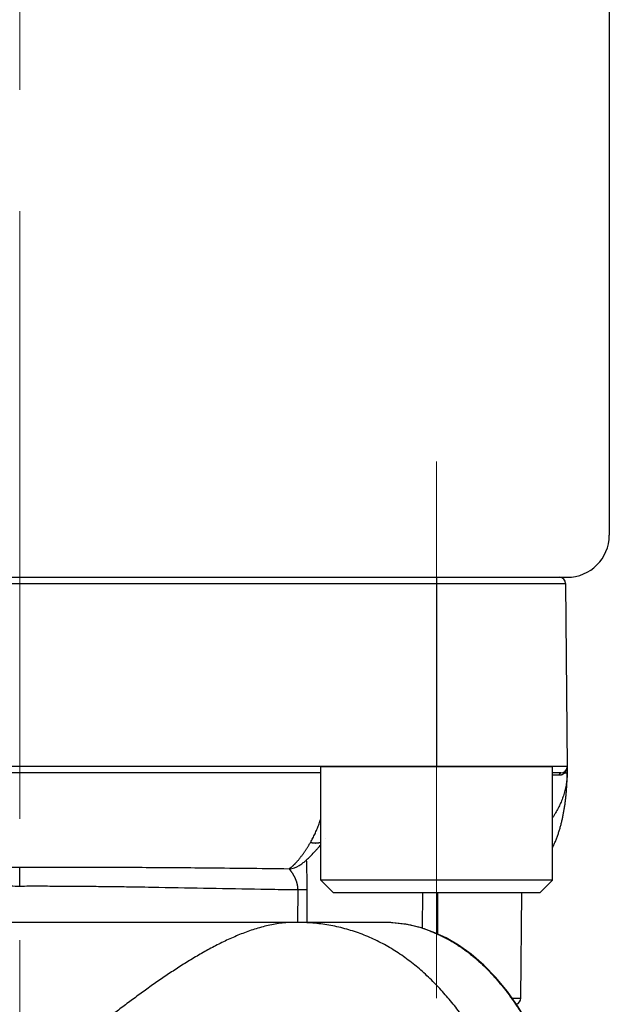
# Model space of a CAD drawing. Header units: millimetres. Extents: x 0 to 1071, y 0 to 742.
# Tile 32 of 130: x 150 to 164, y 396 to 419. Entities that reach past the tile are written whole.
import ezdxf

# ---------------------------------------------------------------- set-up
doc = ezdxf.new("R2010")
doc.units = ezdxf.units.MM
doc.header["$LTSCALE"] = 0.454724
doc.linetypes.add('CENTER', pattern=[50.8, 31.75, -6.35, 6.35, -6.35])
doc.layers.add('NoLayerName_001', color=7, linetype='Continuous')
doc.layers.add('NoLayerName_007', color=7, linetype='Continuous')

msp = doc.modelspace()

# ---------------------------------------------------------------- linework, layer by layer
at = {"layer": 'NoLayerName_001', "color": 4, "linetype": 'CENTER', "lineweight": 13}
for p, q in [((150, 484), (150, 362.5)), ((159.9, 408.75), (159.9, 395.998691))]:
    msp.add_line(p, q, dxfattribs=at)
at = {"layer": 'NoLayerName_001', "color": 7, "linetype": 'Continuous', "lineweight": 25}
msp.add_line((164, 426.836921), (164, 407), dxfattribs=at)
at = {"layer": 'NoLayerName_001', "color": 21, "linetype": 'Continuous', "lineweight": 25}
msp.add_line((137, 406), (163, 406), dxfattribs=at)
at = {"layer": 'NoLayerName_001', "color": 140, "linetype": 'Continuous', "lineweight": 25}
msp.add_line((137.187968, 406), (162.812032, 406), dxfattribs=at)
at = {"layer": 'NoLayerName_001', "color": 60, "linetype": 'Continuous', "lineweight": 25}
for p, q in [((137.187968, 406), (162.812032, 406)), ((159.899495, 406), (159.899495, 401.5)), ((137.037973, 405.851309), (162.962027, 405.851309)), ((162.962027, 405.851309), (163, 401.5)), ((163, 401.5), (137, 401.5)), ((157.149495, 401.35), (142.850505, 401.35)), ((162.85, 401.35), (162.649495, 401.35)), ((162.94941, 401.349084), (162.937243, 401.348992)), ((163, 401.5), (163, 401.35)), ((157.268358, 399.79058), (157.268565, 399.790847)), ((150.001436, 398.663639), (150, 399.112258)), ((156.638665, 399.149918), (156.639391, 399.150378)), ((156.604978, 397.8), (156.608414, 398.57728)), ((156.824797, 397.8), (156.828337, 398.579025)), ((159.562736, 398.5), (159.557238, 397.661365)), ((159.924429, 398.5), (159.917091, 397.5269)), ((161.901298, 395.998691), (161.923126, 398.5)), ((158.610319, 397.8), (141.389681, 397.8)), ((161.689194, 395.998691), (161.901298, 395.998691))]:
    msp.add_line(p, q, dxfattribs=at)
at = {"layer": 'NoLayerName_001', "color": 4, "linetype": 'Continuous', "lineweight": 25}
for p, q in [((157.149495, 401.5), (162.649495, 401.5)), ((157.149495, 398.8), (157.149495, 401.5)), ((162.649495, 398.8), (162.649495, 401.5)), ((157.449495, 398.5), (157.149495, 398.8)), ((162.649495, 398.8), (157.149495, 398.8)), ((162.349495, 398.5), (162.649495, 398.8)), ((162.349495, 398.5), (157.449495, 398.5))]:
    msp.add_line(p, q, dxfattribs=at)
at = {"layer": 'NoLayerName_001', "color": 60, "linetype": 'Continuous', "lineweight": 25}
msp.add_lwpolyline([(162.074843, 395.399145), (161.834902, 395.792215), (161.579215, 396.154537), (161.306432, 396.486857), (161.019734, 396.784248), (160.723574, 397.041657), (160.421662, 397.258332), (160.123532, 397.431999), (159.821601, 397.570796), (159.512763, 397.676601), (159.190329, 397.750581), (158.843538, 397.79226), (158.610326, 397.799997)], dxfattribs=at)
at = {"layer": 'NoLayerName_001', "color": 7, "linetype": 'Continuous', "lineweight": 25}
msp.add_arc((163, 407), 1, 270, 0, dxfattribs=at)
at = {"layer": 'NoLayerName_001', "color": 60, "linetype": 'Continuous', "lineweight": 25}
for centre, radius, start, end in [((162.812032, 405.85), 0.15, 0.5, 90), ((162.78425, 305.460301), 95.841554, 89.97973955, 90.08055885), ((162.85, 401.5), 0.15, 270, 0), ((162.815664, 401.480467), 0.179047, 292.6522134, 309.6114886), ((162.812093, 401.485169), 0.184946, 309.534885, 312.5818983), ((162.785989, 401.498904), 0.213891, 340.8177899, 345.1370385), ((162.781798, 401.499905), 0.218199, 345.1652466, 356.6002561), ((162.78036, 401.500003), 0.21964, 356.5969352, 359.9990901), ((161.46646, 401.350209), 1.533532, 359.83538, 359.9922007), ((156.381773, 399.556753), 0.481154, 271.6822261, 302.2700418), ((158.611049, 394.359108), 3.440889, 86.6626453, 90.012146), ((158.616428, 394.464), 3.335862, 85.745654, 86.6499986), ((158.624094, 394.559926), 3.239631, 80.6683197, 85.7549995), ((158.639047, 394.659476), 3.138975, 79.1590257, 80.6430132), ((158.64591, 394.695688), 3.102118, 74.7773316, 79.1577281), ((158.65018, 394.711466), 3.085772, 71.8019822, 74.7769131), ((158.653096, 394.720839), 3.075958, 70.562753, 71.7990476), ((161.751303, 396), 0.15, 285.0442016, 359.499962)]:
    msp.add_arc(centre, radius, start, end, dxfattribs=at)
for points, knots in [([(162.999986, 401.345803), (162.999482, 401.324447), (162.999111, 401.281688), (162.994722, 401.217648), (162.988145, 401.153746), (162.979044, 401.090083), (162.967614, 401.026754), (162.953907, 400.963856), (162.938014, 400.901484), (162.920012, 400.839728), (162.899975, 400.778653), (162.877977, 400.718302), (162.854088, 400.658705), (162.828374, 400.599888), (162.800906, 400.541879), (162.77175, 400.484706), (162.740986, 400.42839), (162.708632, 400.372984), (162.678119, 400.323562), (162.657861, 400.292973), (162.649495, 400.280156)], [0, 0, 0, 0, 0.064085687, 0.12824488, 0.192478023, 0.256776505, 0.321123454, 0.385494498, 0.449858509, 0.514178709, 0.57843844, 0.642656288, 0.706849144, 0.771028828, 0.835202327, 0.899372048, 0.963536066, 1.02768966, 1.091835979, 1.137750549, 1.137750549, 1.137750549, 1.137750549]), ([(162.818141, 401.301849), (162.818167, 401.302547), (162.818205, 401.303944), (162.818345, 401.306038), (162.818535, 401.308128), (162.818785, 401.310214), (162.819093, 401.312292), (162.81946, 401.314362), (162.819887, 401.316421), (162.820374, 401.318467), (162.820922, 401.320498), (162.821531, 401.322512), (162.822204, 401.324505), (162.822944, 401.326474), (162.823753, 401.328415), (162.824634, 401.330323), (162.825589, 401.332196), (162.826621, 401.33403), (162.827733, 401.335819), (162.828925, 401.33756), (162.830203, 401.339241), (162.831568, 401.340852), (162.833026, 401.342379), (162.834578, 401.343809), (162.836228, 401.345129), (162.837978, 401.346326), (162.839826, 401.347384), (162.841759, 401.348289), (162.84376, 401.349027), (162.845812, 401.34957), (162.847897, 401.349937), (162.849302, 401.349961), (162.85, 401.35)], [0, 0, 0, 0, 0.00209589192, 0.00419358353, 0.00629270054, 0.00839292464, 0.01049399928, 0.01259573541, 0.01469801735, 0.01680080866, 0.01890415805, 0.02100797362, 0.02311156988, 0.02521443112, 0.02731641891, 0.02941780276, 0.03151929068, 0.03362205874, 0.03572777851, 0.03783781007, 0.03994965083, 0.04206055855, 0.04416946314, 0.0462772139, 0.04838682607, 0.05050370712, 0.05263290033, 0.0547678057, 0.05689953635, 0.05902165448, 0.06113105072, 0.06322891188, 0.06322891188, 0.06322891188, 0.06322891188]), ([(162.818141, 401.301849), (162.819276, 401.301861), (162.821545, 401.301868), (162.824947, 401.301977), (162.828348, 401.302146), (162.831745, 401.302385), (162.835139, 401.302691), (162.838529, 401.303067), (162.841914, 401.30351), (162.845291, 401.304021), (162.848659, 401.304598), (162.852016, 401.305243), (162.855361, 401.305953), (162.858692, 401.306728), (162.862007, 401.307569), (162.865304, 401.308474), (162.868582, 401.309442), (162.871839, 401.310474), (162.875074, 401.311568), (162.878283, 401.312726), (162.88147, 401.313937), (162.883569, 401.314806), (162.884621, 401.315232)], [0, 0, 0, 0, 0.00340335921, 0.00680681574, 0.01021101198, 0.01361660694, 0.0170242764, 0.02043464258, 0.02384767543, 0.02726296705, 0.0306800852, 0.03409857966, 0.03751798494, 0.04093782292, 0.04435760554, 0.04777683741, 0.05119501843, 0.05461164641, 0.05802621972, 0.06143823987, 0.06484721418, 0.06825265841, 0.06825265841, 0.06825265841, 0.06825265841]), ([(162.937244, 401.348992), (162.937123, 401.34966), (162.936861, 401.350995), (162.936586, 401.353019), (162.936383, 401.355057), (162.93627, 401.357105), (162.936247, 401.359159), (162.936318, 401.361212), (162.936486, 401.363261), (162.936755, 401.3653), (162.937128, 401.367324), (162.93761, 401.369328), (162.938203, 401.371306), (162.938907, 401.373251), (162.93972, 401.375156), (162.940638, 401.377011), (162.941659, 401.37881), (162.94278, 401.380542), (162.943998, 401.382201), (162.945312, 401.383774), (162.946707, 401.385269), (162.947727, 401.38617), (162.948224, 401.386631)], [0, 0, 0, 0, 0.00203589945, 0.0040788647, 0.00612683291, 0.00817807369, 0.01023123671, 0.01228540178, 0.01434013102, 0.0163955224, 0.01845226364, 0.02051168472, 0.02257566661, 0.02464405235, 0.02671447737, 0.02878455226, 0.03085204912, 0.03291501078, 0.03497186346, 0.03702153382, 0.03906357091, 0.04109827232, 0.04109827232, 0.04109827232, 0.04109827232]), ([(162.937243, 401.348992), (162.937734, 401.349464), (162.938719, 401.350405), (162.940175, 401.351839), (162.941617, 401.353288), (162.943044, 401.354752), (162.944454, 401.356232), (162.945849, 401.357728), (162.947228, 401.359238), (162.948591, 401.360764), (162.949938, 401.362304), (162.951269, 401.363859), (162.952583, 401.365428), (162.953881, 401.36701), (162.955162, 401.368606), (162.956427, 401.370216), (162.957674, 401.371838), (162.958904, 401.373473), (162.960118, 401.37512), (162.961313, 401.376779), (162.962493, 401.378449), (162.963263, 401.379574), (162.96365, 401.380135)], [0, 0, 0, 0, 0.00204372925, 0.00408747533, 0.00613136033, 0.00817550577, 0.01022003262, 0.01226503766, 0.01431049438, 0.01635633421, 0.01840248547, 0.02044887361, 0.02249542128, 0.02454204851, 0.02658867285, 0.02863520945, 0.0306815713, 0.03272766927, 0.03477341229, 0.03681870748, 0.03886346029, 0.04090757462, 0.04090757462, 0.04090757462, 0.04090757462]), ([(163, 401.35), (162.999597, 401.349975), (162.99881, 401.349899), (162.997684, 401.349947), (162.996635, 401.349709), (162.995573, 401.349644), (162.994449, 401.349624), (162.99329, 401.349638), (162.99213, 401.349642), (162.990987, 401.349627), (162.989492, 401.349592), (162.988008, 401.349543), (162.986525, 401.349504), (162.985407, 401.34948), (162.984284, 401.34946), (162.977909, 401.349371), (162.969284, 401.349264), (162.958034, 401.349154), (162.95241, 401.349109), (162.94941, 401.349084)], [0, 0, 0, 0, 0.00121097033, 0.00237311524, 0.00335879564, 0.00441875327, 0.00555735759, 0.00673160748, 0.00789725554, 0.00903796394, 0.0101606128, 0.01238131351, 0.01349368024, 0.01461206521, 0.0157352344, 0.01686185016, 0.03373960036, 0.04161286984, 0.05061245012, 0.05061245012, 0.05061245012, 0.05061245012]), ([(162.951386, 400.633358), (162.953324, 400.648208), (162.957292, 400.677896), (162.962683, 400.722499), (162.96775, 400.767139), (162.972435, 400.81182), (162.976756, 400.856537), (162.98071, 400.901288), (162.9843, 400.94607), (162.987529, 400.99088), (162.990398, 401.035715), (162.99291, 401.080573), (162.99506, 401.12545), (162.996838, 401.170342), (162.99824, 401.215247), (162.99924, 401.26016), (162.999894, 401.305079), (162.999931, 401.335027), (163, 401.35)], [0, 0, 0, 0, 0.0449275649, 0.0898545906, 0.1347805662, 0.1797056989, 0.2246304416, 0.2695551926, 0.3144802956, 0.3594060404, 0.4043326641, 0.4492602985, 0.4941883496, 0.5391158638, 0.5840420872, 0.6289664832, 0.6738887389, 0.7188087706, 0.7188087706, 0.7188087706, 0.7188087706]), ([(162.96365, 401.380135), (162.964155, 401.380887), (162.965174, 401.382385), (162.966657, 401.384663), (162.968112, 401.386958), (162.969537, 401.389274), (162.97093, 401.391609), (162.972292, 401.393964), (162.973623, 401.396337), (162.974923, 401.398729), (162.976191, 401.401138), (162.977428, 401.403564), (162.978632, 401.406007), (162.979804, 401.408465), (162.980945, 401.410939), (162.982052, 401.413427), (162.983128, 401.415928), (162.98417, 401.418443), (162.98518, 401.420971), (162.986156, 401.423511), (162.987102, 401.42606), (162.987701, 401.427771), (162.988005, 401.428625)], [0, 0, 0, 0, 0.00271758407, 0.00543520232, 0.00815310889, 0.01087155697, 0.01359079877, 0.01631103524, 0.01903221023, 0.02175418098, 0.02447679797, 0.02719990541, 0.0299233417, 0.03264693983, 0.03537052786, 0.03809392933, 0.04081696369, 0.04353944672, 0.04626119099, 0.04898200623, 0.0517016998, 0.05442007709, 0.05442007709, 0.05442007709, 0.05442007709]), ([(162.649495, 399.574416), (162.653784, 399.582689), (162.665087, 399.604206), (162.68239, 399.639487), (162.701335, 399.68026), (162.719359, 399.721448), (162.736556, 399.762981), (162.752969, 399.804826), (162.768626, 399.846955), (162.783559, 399.889346), (162.797798, 399.931976), (162.811375, 399.974825), (162.824319, 400.017868), (162.836663, 400.061084), (162.848438, 400.104455), (162.859661, 400.147967), (162.870348, 400.191611), (162.880519, 400.235378), (162.890189, 400.279258), (162.899378, 400.323241), (162.908102, 400.367318), (162.91638, 400.41148), (162.924226, 400.455719), (162.93165, 400.500031), (162.938645, 400.544411), (162.945282, 400.588846), (162.949319, 400.618525), (162.951386, 400.633358)], [0, 0, 0, 0, 0.027955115, 0.072912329, 0.117869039, 0.162825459, 0.207777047, 0.252720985, 0.297661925, 0.342603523, 0.387547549, 0.432493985, 0.477441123, 0.522385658, 0.567324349, 0.612258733, 0.657190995, 0.702122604, 0.747054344, 0.79198634, 0.836918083, 0.881848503, 0.926777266, 0.971705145, 1.016632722, 1.061560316, 1.106487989, 1.106487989, 1.106487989, 1.106487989]), ([(156.905583, 399.701373), (156.915077, 399.717907), (156.934389, 399.750801), (156.961437, 399.801236), (156.987395, 399.852255), (157.012094, 399.903918), (157.035632, 399.956129), (157.058035, 400.008837), (157.079351, 400.061983), (157.099618, 400.115523), (157.118823, 400.169441), (157.135445, 400.218704), (157.145295, 400.250106), (157.149495, 400.263288)], [0, 0, 0, 0, 0.0571984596, 0.1144168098, 0.1716572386, 0.228916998, 0.2861887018, 0.3434606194, 0.400718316, 0.4579600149, 0.5151922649, 0.5724199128, 0.6139222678, 0.6139222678, 0.6139222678, 0.6139222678]), ([(156.580081, 399.238586), (156.586298, 399.24569), (156.598815, 399.259825), (156.617088, 399.281467), (156.635081, 399.303345), (156.652756, 399.325488), (156.670147, 399.347862), (156.687265, 399.370452), (156.70413, 399.393234), (156.720759, 399.416191), (156.73717, 399.439301), (156.753381, 399.462547), (156.769395, 399.485923), (156.785218, 399.509425), (156.800855, 399.533048), (156.816313, 399.556786), (156.831597, 399.580635), (156.846712, 399.604589), (156.861666, 399.628644), (156.876459, 399.652797), (156.891117, 399.67703), (156.900749, 399.69327), (156.905583, 399.701379)], [0, 0, 0, 0, 0.0283194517, 0.0566406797, 0.0849662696, 0.1132976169, 0.1416350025, 0.1699776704, 0.198323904, 0.2266711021, 0.255015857, 0.2833554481, 0.3116904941, 0.3400220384, 0.3683509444, 0.396677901, 0.4250034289, 0.4533278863, 0.481651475, 0.5099742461, 0.5382961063, 0.5666168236, 0.5666168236, 0.5666168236, 0.5666168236]), ([(156.905583, 399.701373), (156.909843, 399.700362), (156.91835, 399.698265), (156.931217, 399.695561), (156.944144, 399.693133), (156.957135, 399.69104), (156.970178, 399.689279), (156.983266, 399.687866), (156.99639, 399.686811), (157.009541, 399.686126), (157.022711, 399.685821), (157.035885, 399.68591), (157.04905, 399.686408), (157.06219, 399.687331), (157.075288, 399.688694), (157.088328, 399.690512), (157.101294, 399.692802), (157.114171, 399.695573), (157.126931, 399.698861), (157.138725, 399.702351), (157.146175, 399.704993), (157.149495, 399.706127)], [0, 0, 0, 0, 0.0131361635, 0.0262822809, 0.0394353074, 0.0525928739, 0.0657533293, 0.0789157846, 0.0920801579, 0.1052472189, 0.1184184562, 0.131592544, 0.1447657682, 0.1579357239, 0.1711015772, 0.1842641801, 0.1974261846, 0.2105921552, 0.2237675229, 0.2369498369, 0.2474755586, 0.2474755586, 0.2474755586, 0.2474755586]), ([(156.395898, 399.075806), (156.399421, 399.077918), (156.406516, 399.082063), (156.416868, 399.08876), (156.427058, 399.095709), (156.437063, 399.102935), (156.446904, 399.110399), (156.456587, 399.118076), (156.466125, 399.125941), (156.475527, 399.133965), (156.484806, 399.142123), (156.49397, 399.150401), (156.50302, 399.158794), (156.51196, 399.167295), (156.520797, 399.1759), (156.529533, 399.184603), (156.538173, 399.193398), (156.546721, 399.202281), (156.555184, 399.211245), (156.563561, 399.220288), (156.57187, 399.229393), (156.577338, 399.235527), (156.580081, 399.238586)], [0, 0, 0, 0, 0.0123232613, 0.0246481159, 0.036979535, 0.049320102, 0.0616702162, 0.0740282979, 0.0863909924, 0.0987533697, 0.1111094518, 0.1234573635, 0.1357988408, 0.1481354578, 0.1604685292, 0.1727991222, 0.1851280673, 0.19745597, 0.2097832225, 0.2221100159, 0.2344363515, 0.2467620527, 0.2467620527, 0.2467620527, 0.2467620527]), ([(156.828337, 398.579025), (156.828361, 398.588459), (156.828434, 398.607327), (156.82839, 398.635628), (156.82826, 398.66393), (156.828032, 398.692231), (156.827716, 398.720532), (156.827315, 398.748832), (156.826836, 398.777132), (156.826283, 398.80543), (156.825661, 398.833728), (156.824976, 398.862023), (156.823983, 398.899749), (156.82261, 398.946901), (156.820171, 399.022333), (156.817909, 399.088332), (156.816211, 399.14491), (156.81543, 399.173202), (156.814753, 399.201497), (156.814224, 399.229795), (156.81384, 399.258095), (156.813795, 399.276962), (156.813747, 399.286396)], [0, 0, 0, 0, 0.0283014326, 0.0566029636, 0.08490476, 0.1132069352, 0.1415095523, 0.1698126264, 0.1981161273, 0.2264199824, 0.2547240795, 0.2830282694, 0.3113323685, 0.3679393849, 0.424543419, 0.5377483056, 0.5660509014, 0.5943542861, 0.6226575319, 0.6509600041, 0.6792615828, 0.7075627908, 0.7075627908, 0.7075627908, 0.7075627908]), ([(143.604102, 399.075795), (144.286309, 399.083028), (145.224332, 399.094263), (146.418222, 399.104045), (147.185736, 399.108571), (148.03854, 399.111578), (148.976629, 399.113012), (149.658876, 399.112369), (150, 399.112258)], [0, 0, 0, 0, 2.046736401, 2.814262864, 3.581788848, 4.349315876, 5.372687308, 6.396057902, 6.396057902, 6.396057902, 6.396057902]), ([(150, 399.112258), (150.426404, 399.112308), (151.108652, 399.112994), (152.046741, 399.111273), (152.814264, 399.108571), (153.581778, 399.104044), (154.775668, 399.094264), (155.713691, 399.083028), (156.395898, 399.075795)], [0, 0, 0, 0, 1.279213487, 2.046741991, 2.814269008, 3.581794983, 4.349321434, 6.396057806, 6.396057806, 6.396057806, 6.396057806]), ([(156.469634, 398.979352), (156.4676, 398.982425), (156.463553, 398.988586), (156.457355, 398.997741), (156.451072, 399.006836), (156.444688, 399.015856), (156.4382, 399.024797), (156.4316, 399.033652), (156.424883, 399.042422), (156.418042, 399.051114), (156.411068, 399.059705), (156.403989, 399.068235), (156.398531, 399.073211), (156.395898, 399.075784)], [0, 0, 0, 0, 0.0110562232, 0.0221126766, 0.0331673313, 0.0442184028, 0.0552643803, 0.0663055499, 0.0773494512, 0.0884058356, 0.0994841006, 0.1105604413, 0.1216019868, 0.1216019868, 0.1216019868, 0.1216019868]), ([(156.608414, 398.57728), (156.608356, 398.580964), (156.608295, 398.588336), (156.607878, 398.599388), (156.60727, 398.610435), (156.606438, 398.621472), (156.605395, 398.632495), (156.604141, 398.643497), (156.602678, 398.654475), (156.60101, 398.665424), (156.599139, 398.676338), (156.597067, 398.687214), (156.594797, 398.698047), (156.592334, 398.708835), (156.589683, 398.719576), (156.586848, 398.730269), (156.583835, 398.740912), (156.580648, 398.751503), (156.577292, 398.762042), (156.573772, 398.772526), (156.570094, 398.782955), (156.566261, 398.793327), (156.562278, 398.803642), (156.558151, 398.813899), (156.553882, 398.824098), (156.549477, 398.83424), (156.54494, 398.844322), (156.540275, 398.854347), (156.535487, 398.864312), (156.53058, 398.874219), (156.525558, 398.884067), (156.520422, 398.893856), (156.515178, 398.903587), (156.509827, 398.913259), (156.504374, 398.922873), (156.498822, 398.93243), (156.493172, 398.941929), (156.487428, 398.951371), (156.481589, 398.960756), (156.47567, 398.970091), (156.471639, 398.97626), (156.469634, 398.979352)], [0, 0, 0, 0, 0.0110539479, 0.0221130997, 0.0331769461, 0.0442448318, 0.0553159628, 0.0663894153, 0.077464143, 0.0885389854, 0.0996126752, 0.110683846, 0.1217514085, 0.1328159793, 0.1438785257, 0.154939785, 0.166000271, 0.1770602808, 0.188119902, 0.1991790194, 0.2102373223, 0.2212945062, 0.2323509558, 0.243407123, 0.2544632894, 0.265519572, 0.2765759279, 0.2876321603, 0.2986879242, 0.3097429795, 0.3207975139, 0.3318516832, 0.3429055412, 0.3539590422, 0.3650120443, 0.3760643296, 0.3871160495, 0.3981677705, 0.409220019, 0.4202732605, 0.4313278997, 0.4313278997, 0.4313278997, 0.4313278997]), ([(143.391586, 398.57728), (143.611884, 398.580452), (144.052487, 398.586429), (145.300796, 398.607534), (146.475593, 398.632031), (147.577066, 398.649203), (148.017671, 398.65505), (148.458293, 398.659616), (148.898928, 398.662727), (149.266131, 398.664094), (149.559895, 398.6644), (149.780217, 398.664287), (149.927098, 398.663822), (150.000538, 398.663638)], [0, 0, 0, 0, 0.660963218, 1.321927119, 3.745459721, 4.186102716, 4.626745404, 5.06738958, 5.5080358, 5.948682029, 6.169004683, 6.389326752, 6.609648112, 6.609648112, 6.609648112, 6.609648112]), ([(150.000538, 398.663638), (150.073966, 398.663821), (150.220823, 398.664281), (150.514538, 398.664433), (150.881683, 398.663731), (151.322252, 398.661344), (151.762809, 398.657506), (152.20335, 398.65226), (152.717297, 398.644814), (153.891982, 398.624786), (155.140006, 398.599072), (156.241304, 398.582182), (156.534992, 398.578275), (156.608414, 398.57728)], [0, 0, 0, 0, 0.220285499, 0.44057171, 0.88114555, 1.321720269, 1.762293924, 2.202865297, 2.643436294, 3.304293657, 5.727430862, 6.388286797, 6.608571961, 6.608571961, 6.608571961, 6.608571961]), ([(156.608414, 398.57728), (156.627964, 398.577309), (156.66462, 398.577347), (156.708607, 398.577472), (156.737932, 398.577622), (156.755036, 398.577752), (156.777028, 398.577976), (156.796578, 398.578214), (156.813683, 398.57845), (156.821014, 398.578618), (156.825894, 398.578904), (156.828334, 398.579025)], [0, 0, 0, 0, 0.0586487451, 0.1099681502, 0.1319617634, 0.1466232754, 0.1612839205, 0.1979414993, 0.2052749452, 0.212606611, 0.2199368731, 0.2199368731, 0.2199368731, 0.2199368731]), ([(156.525604, 397.8), (156.469714, 397.798052), (156.357696, 397.796872), (156.19044, 397.778756), (156.02424, 397.752358), (155.859632, 397.716986), (155.696928, 397.674277), (155.536308, 397.624878), (155.37777, 397.569489), (155.221239, 397.508769), (155.066631, 397.443376), (154.913821, 397.37395), (154.762755, 397.300848), (154.61335, 397.224406), (154.465511, 397.14496), (154.319147, 397.062839), (154.174141, 396.97838), (154.030419, 396.891801), (153.887909, 396.803267), (153.74653, 396.712947), (153.6062, 396.62101), (153.466836, 396.527622), (153.32835, 396.432947), (153.190692, 396.337081), (153.053807, 396.240118), (152.917637, 396.142151), (152.782127, 396.043274), (152.647219, 395.94358), (152.512855, 395.843159), (152.378998, 395.742069), (152.245606, 395.640367), (152.11264, 395.538112), (151.980057, 395.435359), (151.847818, 395.332166), (151.715881, 395.228591), (151.584216, 395.124671), (151.452797, 395.02044), (151.277864, 394.881098), (151.059674, 394.706321), (150.667765, 394.390679), (150.36356, 394.144419), (150.146115, 393.968713)], [0, 0, 0, 0, 0.167772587, 0.335806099, 0.504107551, 0.67249199, 0.840660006, 1.008613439, 1.176490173, 1.344356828, 1.512214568, 1.680030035, 1.847829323, 2.015640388, 2.183468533, 2.35129855, 2.519101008, 2.686875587, 2.854639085, 3.022401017, 3.190163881, 3.357923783, 3.525674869, 3.693421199, 3.861167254, 4.028914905, 4.196663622, 4.364410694, 4.532153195, 4.699892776, 4.867631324, 5.035369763, 5.203108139, 5.370845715, 5.538581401, 5.706315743, 5.874049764, 6.041784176, 6.377255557, 6.712730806, 7.55141865, 7.55141865, 7.55141865, 7.55141865]), ([(159.37871, 396.78622), (159.327979, 396.825884), (159.227607, 396.906644), (159.070472, 397.019225), (158.909365, 397.126117), (158.743608, 397.22593), (158.573663, 397.318624), (158.399812, 397.403835), (158.222417, 397.481266), (158.04182, 397.550594), (157.858374, 397.611523), (157.672395, 397.663686), (157.484282, 397.707063), (157.294454, 397.741898), (157.103289, 397.76847), (156.911174, 397.786748), (156.718514, 397.798229), (156.589882, 397.798822), (156.525604, 397.8)], [0, 0, 0, 0, 0.1931913, 0.386385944, 0.579659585, 0.77310023, 0.96665493, 1.160229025, 1.353743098, 1.547136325, 1.740369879, 1.93343352, 2.126387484, 2.319310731, 2.512244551, 2.705198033, 2.898143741, 3.091008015, 3.091008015, 3.091008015, 3.091008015]), ([(159.676695, 397.621487), (159.708956, 397.609503), (159.773796, 397.58629), (159.869334, 397.54686), (159.963802, 397.504803), (160.056944, 397.459729), (160.14874, 397.411887), (160.239105, 397.361357), (160.327971, 397.308264), (160.415275, 397.252711), (160.500978, 397.194804), (160.585072, 397.134646), (160.667553, 397.072334), (160.748422, 397.007963), (160.827679, 396.94163), (160.905322, 396.87343), (160.981353, 396.803457), (161.055778, 396.731801), (161.128616, 396.658546), (161.199891, 396.583772), (161.26963, 396.507558), (161.337862, 396.42998), (161.404613, 396.351118), (161.469909, 396.271047), (161.533782, 396.189846), (161.596257, 396.107577), (161.657352, 396.024291), (161.717085, 395.940034), (161.775491, 395.854862), (161.83254, 395.768791), (161.88845, 395.681989), (161.924494, 395.623357), (161.942667, 395.59414)], [0, 0, 0, 0, 0.103245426, 0.206570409, 0.309970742, 0.413434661, 0.51694339, 0.620471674, 0.723988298, 0.827457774, 0.930871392, 1.034249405, 1.13760765, 1.240956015, 1.344298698, 1.447634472, 1.550956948, 1.654259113, 1.75755048, 1.860842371, 1.964141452, 2.067449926, 2.170765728, 2.27408273, 2.37739121, 2.480686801, 2.583972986, 2.687251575, 2.790522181, 2.893782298, 2.997027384, 3.100250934, 3.100250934, 3.100250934, 3.100250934]), ([(162.703995, 390.183912), (162.690202, 390.246684), (162.663007, 390.372321), (162.619864, 390.56026), (162.575262, 390.747869), (162.528912, 390.935062), (162.48084, 391.121825), (162.43099, 391.308125), (162.379327, 391.493933), (162.325811, 391.679218), (162.270401, 391.863947), (162.213044, 392.048082), (162.153687, 392.231579), (162.092277, 392.414397), (162.028762, 392.596493), (161.96309, 392.777827), (161.895207, 392.958355), (161.825068, 393.138032), (161.752593, 393.31679), (161.677688, 393.494547), (161.600263, 393.671218), (161.520229, 393.846719), (161.437497, 394.020965), (161.351976, 394.193873), (161.263582, 394.365349), (161.172225, 394.535284), (161.077805, 394.703547), (160.980232, 394.87), (160.879411, 395.034507), (160.775252, 395.196932), (160.667661, 395.357134), (160.556565, 395.514965), (160.441839, 395.670209), (160.323357, 395.822612), (160.201, 395.971917), (160.074652, 396.117871), (159.944181, 396.260199), (159.809534, 396.398693), (159.67045, 396.532805), (159.527552, 396.662964), (159.427962, 396.744717), (159.37871, 396.78622)], [0, 0, 0, 0, 0.19280858, 0.385634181, 0.578471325, 0.771315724, 0.964164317, 1.157015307, 1.349868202, 1.54272384, 1.735582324, 1.928440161, 2.121295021, 2.314146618, 2.506996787, 2.699849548, 2.89271118, 3.085588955, 3.27847794, 3.471367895, 3.664253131, 3.857132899, 4.050011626, 4.242899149, 4.435809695, 4.628740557, 4.821676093, 5.014607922, 5.207536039, 5.400469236, 5.593425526, 5.786426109, 5.979452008, 6.172475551, 6.365487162, 6.558496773, 6.751535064, 6.944654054, 7.137867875, 7.331107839, 7.524327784, 7.524327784, 7.524327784, 7.524327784])]:
    msp.add_open_spline(points, degree=3, knots=knots, dxfattribs=at)
at = {"layer": 'NoLayerName_001', "color": 7, "linetype": 'Continuous', "lineweight": 25}
msp.add_open_spline([(156.638912, 399.150047), (156.664817, 399.168587), (156.70289, 399.195041), (156.761964, 399.239742), (156.823641, 399.295639), (156.889912, 399.356018), (156.963576, 399.433255), (157.024404, 399.498912), (157.092696, 399.573922), (157.128387, 399.617957), (157.149495, 399.643131)], degree=3, knots=[0, 0, 0, 0, 0.0955673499, 0.1390852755, 0.2221184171, 0.3450845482, 0.4079472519, 0.5422140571, 0.6136405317, 0.7121983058, 0.7121983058, 0.7121983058, 0.7121983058], dxfattribs=at)
at = {"layer": 'NoLayerName_007', "color": 60, "linetype": 'Continuous', "lineweight": 25}
msp.add_line((156.525604, 397.8), (143.474396, 397.8), dxfattribs=at)

doc.saveas('drawing.dxf')
